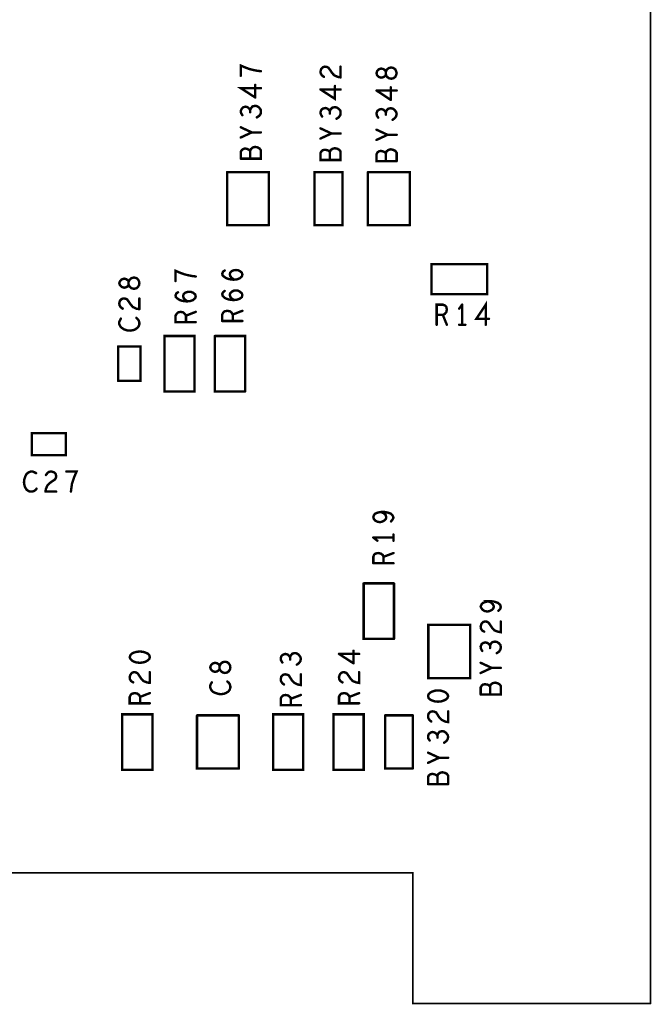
# Model space of a CAD drawing. Extents: x 17.4 to 50.4, y 21.5 to 42.5.
# Tile 32 of 33: x 40.4 to 42.8, y 29.8 to 33.5. Entities that reach past the tile are written whole.
import ezdxf

# ---------------------------------------------------------------- set-up
doc = ezdxf.new("R2010")
doc.units = 0
doc.layers.add('1', color=2, linetype='CONTINUOUS')

msp = doc.modelspace()

# ---------------------------------------------------------------- linework, layer by layer
at = {"layer": '1'}
for points, const_width in [([(42.766, 29.789), (42.766, 36.614)], 0.006), ([(41.239, 33.247), (41.239, 33.285), (41.258, 33.277), (41.272, 33.272), (41.284, 33.269), (41.298, 33.266), (41.314, 33.264)], 0.009), ([(41.549, 33.243), (41.541, 33.249), (41.537, 33.256), (41.536, 33.263), (41.539, 33.273), (41.545, 33.279), (41.552, 33.281)], 0.009), ([(41.552, 33.281), (41.56, 33.28), (41.566, 33.277), (41.579, 33.258), (41.587, 33.249), (41.6, 33.243), (41.611, 33.241)], 0.009), ([(41.611, 33.241), (41.611, 33.281)], 0.009), ([(41.8, 33.236), (41.791, 33.238), (41.783, 33.244), (41.78, 33.252), (41.777, 33.246), (41.771, 33.242), (41.762, 33.24), (41.753, 33.243), (41.747, 33.249), (41.745, 33.257), (41.747, 33.264), (41.753, 33.271), (41.762, 33.274), (41.771, 33.272), (41.777, 33.267), (41.78, 33.262), (41.783, 33.27), (41.791, 33.276), (41.8, 33.278)], 0.009), ([(41.78, 33.262), (41.78, 33.252), (41.78, 33.262)], 0.009), ([(41.8, 33.236), (41.808, 33.238), (41.815, 33.243), (41.818, 33.25), (41.82, 33.257), (41.818, 33.263), (41.815, 33.271), (41.808, 33.276), (41.8, 33.278)], 0.009), ([(41.293, 33.166), (41.293, 33.213)], 0.009), ([(41.314, 33.201), (41.239, 33.201), (41.293, 33.166)], 0.009), ([(41.59, 33.209), (41.59, 33.161), (41.536, 33.196)], 0.009), ([(41.611, 33.196), (41.536, 33.196)], 0.009), ([(41.82, 33.192), (41.745, 33.192)], 0.009), ([(41.745, 33.192), (41.798, 33.157)], 0.009), ([(41.798, 33.157), (41.798, 33.204)], 0.009), ([(41.245, 33.1), (41.24, 33.108), (41.239, 33.117), (41.243, 33.125), (41.249, 33.13), (41.257, 33.132), (41.264, 33.13), (41.27, 33.125), (41.274, 33.119), (41.277, 33.126), (41.283, 33.133), (41.292, 33.135), (41.299, 33.134), (41.307, 33.129), (41.313, 33.121), (41.314, 33.114), (41.313, 33.105), (41.308, 33.098), (41.299, 33.092)], 0.009), ([(41.274, 33.111), (41.274, 33.119)], 0.009), ([(41.554, 33.127), (41.546, 33.125), (41.54, 33.121), (41.536, 33.112), (41.537, 33.104), (41.542, 33.095)], 0.009), ([(41.554, 33.127), (41.561, 33.125), (41.567, 33.121), (41.571, 33.115), (41.574, 33.122), (41.58, 33.128), (41.589, 33.13), (41.596, 33.129)], 0.009), ([(41.571, 33.115), (41.571, 33.106)], 0.009), ([(41.596, 33.129), (41.604, 33.124), (41.61, 33.117), (41.611, 33.109), (41.61, 33.101), (41.605, 33.093)], 0.009), ([(41.751, 33.091), (41.746, 33.099), (41.745, 33.108), (41.748, 33.116), (41.755, 33.121), (41.762, 33.123), (41.77, 33.121), (41.776, 33.116), (41.78, 33.11), (41.782, 33.117), (41.788, 33.124), (41.797, 33.126), (41.805, 33.125)], 0.009), ([(41.78, 33.11), (41.78, 33.102)], 0.009), ([(41.805, 33.083), (41.813, 33.089), (41.818, 33.096), (41.82, 33.105), (41.818, 33.112), (41.812, 33.12), (41.805, 33.125)], 0.009), ([(41.605, 33.093), (41.596, 33.087)], 0.009), ([(41.28, 33.036), (41.239, 33.055)], 0.009), ([(41.239, 33.017), (41.28, 33.036), (41.314, 33.036)], 0.009), ([(41.536, 33.051), (41.577, 33.032), (41.536, 33.013)], 0.009), ([(41.611, 33.032), (41.577, 33.032)], 0.009), ([(41.745, 33.008), (41.786, 33.027), (41.745, 33.046)], 0.009), ([(41.786, 33.027), (41.82, 33.027)], 0.009), ([(41.239, 32.938), (41.314, 32.938), (41.314, 32.969), (41.309, 32.976), (41.302, 32.98), (41.293, 32.982), (41.284, 32.98), (41.277, 32.974), (41.274, 32.967), (41.274, 32.938)], 0.009), ([(41.274, 32.967), (41.27, 32.971), (41.264, 32.974), (41.255, 32.976), (41.248, 32.974), (41.243, 32.97), (41.239, 32.964), (41.239, 32.938)], 0.009), ([(41.545, 32.97), (41.552, 32.971), (41.561, 32.97), (41.567, 32.967), (41.571, 32.963), (41.574, 32.97), (41.581, 32.975), (41.59, 32.977), (41.599, 32.975), (41.606, 32.971), (41.611, 32.965), (41.611, 32.933), (41.536, 32.933), (41.536, 32.959), (41.54, 32.966), (41.545, 32.97)], 0.009), ([(41.571, 32.963), (41.571, 32.933)], 0.009), ([(41.82, 32.929), (41.745, 32.929), (41.745, 32.955), (41.748, 32.961), (41.753, 32.965), (41.761, 32.967), (41.77, 32.965), (41.776, 32.962), (41.78, 32.958), (41.782, 32.965), (41.79, 32.971), (41.798, 32.973)], 0.009), ([(41.78, 32.958), (41.78, 32.929)], 0.009), ([(41.82, 32.929), (41.82, 32.96), (41.815, 32.967), (41.807, 32.971), (41.798, 32.973)], 0.009), ([(41.344, 32.69), (41.344, 32.888), (41.188, 32.888)], 0.009), ([(41.188, 32.888), (41.188, 32.69), (41.344, 32.69)], 0.009), ([(41.618, 32.888), (41.514, 32.888), (41.514, 32.69), (41.618, 32.69), (41.618, 32.888)], 0.009), ([(41.869, 32.69), (41.869, 32.888), (41.713, 32.888)], 0.009), ([(41.713, 32.888), (41.713, 32.69), (41.869, 32.69)], 0.009), ([(40.996, 32.482), (40.996, 32.52), (41.015, 32.512), (41.029, 32.507), (41.041, 32.504), (41.055, 32.501), (41.071, 32.499)], 0.009), ([(41.195, 32.489), (41.186, 32.492), (41.178, 32.497), (41.171, 32.503), (41.17, 32.51), (41.173, 32.517), (41.179, 32.521)], 0.009), ([(41.2, 32.514), (41.198, 32.507)], 0.009), ([(41.2, 32.514), (41.205, 32.519), (41.213, 32.522), (41.221, 32.523)], 0.009), ([(41.224, 32.488), (41.235, 32.492), (41.243, 32.499), (41.245, 32.506), (41.243, 32.513), (41.236, 32.519), (41.229, 32.522), (41.221, 32.523)], 0.009), ([(42.157, 32.433), (42.157, 32.545), (41.95, 32.545), (41.95, 32.433), (42.157, 32.433)], 0.009), ([(40.821, 32.469), (40.819, 32.463), (40.812, 32.459), (40.804, 32.457), (40.795, 32.46), (40.789, 32.466), (40.786, 32.474), (40.789, 32.481), (40.795, 32.488), (40.804, 32.491), (40.812, 32.489), (40.819, 32.484), (40.821, 32.479), (40.821, 32.469)], 0.009), ([(40.85, 32.455), (40.856, 32.46), (40.86, 32.467), (40.861, 32.474), (40.86, 32.48), (40.856, 32.488), (40.85, 32.493), (40.841, 32.495), (40.832, 32.493), (40.825, 32.487), (40.821, 32.479), (40.821, 32.469), (40.825, 32.461), (40.832, 32.455), (40.841, 32.453), (40.85, 32.455)], 0.009), ([(41.224, 32.488), (41.211, 32.487), (41.195, 32.489)], 0.009), ([(41.205, 32.494), (41.2, 32.5), (41.198, 32.507)], 0.009), ([(41.205, 32.494), (41.214, 32.487)], 0.009), ([(41.037, 32.406), (41.021, 32.408), (41.012, 32.411), (41.004, 32.416), (40.997, 32.422), (40.996, 32.429), (40.999, 32.436), (41.005, 32.44)], 0.009), ([(41.037, 32.406), (41.05, 32.407), (41.061, 32.411), (41.069, 32.418), (41.071, 32.425), (41.069, 32.432), (41.062, 32.438), (41.055, 32.441), (41.047, 32.442), (41.039, 32.441), (41.031, 32.438), (41.026, 32.433), (41.024, 32.426), (41.026, 32.419), (41.031, 32.413), (41.04, 32.406)], 0.009), ([(41.179, 32.445), (41.173, 32.44), (41.17, 32.434), (41.171, 32.427), (41.178, 32.42), (41.186, 32.416), (41.195, 32.413)], 0.009), ([(41.221, 32.447), (41.213, 32.446), (41.205, 32.442), (41.2, 32.437)], 0.009), ([(41.211, 32.411), (41.224, 32.412), (41.235, 32.416), (41.243, 32.422), (41.245, 32.43), (41.243, 32.436), (41.236, 32.442), (41.229, 32.446), (41.221, 32.447)], 0.009), ([(40.81, 32.416), (40.802, 32.417), (40.795, 32.415), (40.789, 32.409), (40.786, 32.399)], 0.009), ([(40.81, 32.416), (40.816, 32.413), (40.829, 32.394)], 0.009), ([(40.861, 32.377), (40.861, 32.417)], 0.009), ([(41.211, 32.411), (41.195, 32.413)], 0.009), ([(41.198, 32.431), (41.2, 32.437)], 0.009), ([(41.198, 32.431), (41.2, 32.423), (41.205, 32.417), (41.214, 32.411)], 0.009), ([(42.152, 32.319), (42.152, 32.394), (42.117, 32.341), (42.164, 32.341)], 0.009), ([(40.799, 32.379), (40.791, 32.385), (40.787, 32.392), (40.786, 32.399)], 0.009), ([(40.861, 32.377), (40.85, 32.379), (40.837, 32.385), (40.829, 32.394)], 0.009), ([(41.071, 32.329), (40.996, 32.329), (40.996, 32.353), (41, 32.36), (41.005, 32.365), (41.015, 32.367), (41.025, 32.365), (41.031, 32.359), (41.035, 32.353), (41.071, 32.367)], 0.009), ([(41.189, 32.371), (41.179, 32.369), (41.174, 32.365), (41.17, 32.357), (41.17, 32.333)], 0.009), ([(41.189, 32.371), (41.199, 32.369), (41.205, 32.364)], 0.009), ([(41.209, 32.333), (41.209, 32.357), (41.245, 32.371)], 0.009), ([(41.969, 32.319), (41.969, 32.394), (41.992, 32.394), (42, 32.391), (42.005, 32.386)], 0.009), ([(42.005, 32.386), (42.007, 32.376), (42.005, 32.366), (41.999, 32.359), (41.992, 32.356), (42.007, 32.319)], 0.009), ([(42.053, 32.379), (42.064, 32.394)], 0.009), ([(42.064, 32.394), (42.064, 32.319)], 0.009), ([(40.792, 32.342), (40.789, 32.336), (40.786, 32.329), (40.786, 32.322), (40.79, 32.313), (40.796, 32.307), (40.804, 32.302)], 0.009), ([(40.804, 32.302), (40.816, 32.298), (40.827, 32.297), (40.839, 32.299), (40.846, 32.302), (40.854, 32.308), (40.859, 32.314), (40.861, 32.321), (40.861, 32.327), (40.859, 32.334), (40.855, 32.34), (40.85, 32.345)], 0.009), ([(41.035, 32.353), (41.035, 32.329)], 0.009), ([(41.17, 32.333), (41.245, 32.333)], 0.009), ([(41.209, 32.357), (41.205, 32.364)], 0.009), ([(41.992, 32.356), (41.969, 32.356)], 0.009), ([(42.053, 32.319), (42.076, 32.319)], 0.009), ([(41.067, 32.07), (41.067, 32.277), (40.955, 32.277), (40.955, 32.07), (41.067, 32.07)], 0.009), ([(41.255, 32.07), (41.255, 32.277), (41.142, 32.277)], 0.009), ([(41.142, 32.277), (41.142, 32.07), (41.255, 32.07)], 0.009), ([(40.782, 32.11), (40.865, 32.11), (40.865, 32.238), (40.782, 32.238)], 0.009), ([(40.782, 32.238), (40.782, 32.11)], 0.009), ([(40.46, 31.833), (40.587, 31.833), (40.587, 31.915), (40.46, 31.915), (40.46, 31.833)], 0.009), ([(40.463, 31.772), (40.456, 31.772), (40.447, 31.768), (40.44, 31.762), (40.436, 31.754), (40.432, 31.742), (40.431, 31.731), (40.433, 31.719), (40.436, 31.712), (40.441, 31.704), (40.448, 31.699), (40.455, 31.697), (40.461, 31.697), (40.468, 31.699), (40.474, 31.703), (40.478, 31.708)], 0.009), ([(40.463, 31.772), (40.47, 31.769), (40.476, 31.766)], 0.009), ([(40.511, 31.697), (40.513, 31.708), (40.519, 31.721), (40.527, 31.729), (40.546, 31.742), (40.55, 31.748), (40.551, 31.756), (40.549, 31.763), (40.543, 31.769), (40.533, 31.772), (40.525, 31.771), (40.519, 31.767), (40.513, 31.759)], 0.009), ([(40.606, 31.697), (40.608, 31.713), (40.61, 31.727), (40.614, 31.739), (40.619, 31.753), (40.627, 31.772), (40.589, 31.772)], 0.009), ([(40.511, 31.697), (40.551, 31.697)], 0.009), ([(41.779, 31.61), (41.781, 31.602), (41.78, 31.596), (41.775, 31.59), (41.766, 31.585), (41.758, 31.583), (41.748, 31.585), (41.74, 31.589), (41.735, 31.595), (41.733, 31.602), (41.735, 31.609), (41.74, 31.615), (41.75, 31.619), (41.761, 31.621), (41.773, 31.616), (41.779, 31.61)], 0.009), ([(41.761, 31.621), (41.775, 31.621), (41.786, 31.619), (41.798, 31.615)], 0.009), ([(41.798, 31.615), (41.805, 31.608), (41.808, 31.6), (41.805, 31.593)], 0.009), ([(41.799, 31.586), (41.805, 31.593)], 0.009), ([(41.808, 31.526), (41.733, 31.526)], 0.009), ([(41.748, 31.514), (41.733, 31.526)], 0.009), ([(41.808, 31.537), (41.808, 31.514)], 0.009), ([(41.733, 31.43), (41.733, 31.454), (41.736, 31.462), (41.741, 31.466)], 0.009), ([(41.741, 31.466), (41.751, 31.468), (41.761, 31.466), (41.768, 31.461), (41.771, 31.454), (41.808, 31.468)], 0.009), ([(41.771, 31.454), (41.771, 31.43)], 0.009), ([(41.733, 31.43), (41.808, 31.43)], 0.009), ([(41.81, 31.355), (41.697, 31.355)], 0.009), ([(41.697, 31.355), (41.697, 31.148), (41.81, 31.148)], 0.009), ([(41.81, 31.355), (41.81, 31.148)], 0.009), ([(42.199, 31.253), (42.206, 31.26), (42.208, 31.267), (42.206, 31.275), (42.198, 31.282), (42.187, 31.286), (42.176, 31.288), (42.162, 31.288), (42.173, 31.283), (42.179, 31.277), (42.182, 31.269), (42.181, 31.263), (42.176, 31.257), (42.167, 31.252), (42.158, 31.25), (42.148, 31.252), (42.141, 31.256), (42.136, 31.262), (42.133, 31.269), (42.136, 31.276), (42.141, 31.282), (42.151, 31.286), (42.162, 31.288)], 0.009), ([(41.938, 31.2), (41.938, 31.002), (42.094, 31.002), (42.094, 31.2), (41.938, 31.2)], 0.009), ([(42.146, 31.175), (42.138, 31.18), (42.134, 31.187), (42.133, 31.195), (42.136, 31.204), (42.142, 31.211), (42.149, 31.213), (42.157, 31.212), (42.163, 31.208), (42.176, 31.189), (42.184, 31.18), (42.197, 31.175), (42.208, 31.173), (42.208, 31.213)], 0.009), ([(42.139, 31.103), (42.134, 31.112), (42.133, 31.12), (42.137, 31.129), (42.143, 31.133), (42.151, 31.135), (42.158, 31.133), (42.164, 31.129), (42.168, 31.123), (42.171, 31.13), (42.177, 31.136), (42.186, 31.138), (42.193, 31.137), (42.201, 31.132), (42.207, 31.125), (42.208, 31.117), (42.207, 31.109), (42.202, 31.101), (42.193, 31.095)], 0.009), ([(42.168, 31.114), (42.168, 31.123)], 0.009), ([(40.863, 31.059), (40.874, 31.06), (40.884, 31.063), (40.891, 31.067), (40.898, 31.073), (40.9, 31.08), (40.898, 31.088), (40.891, 31.094), (40.884, 31.097), (40.874, 31.1), (40.863, 31.101), (40.851, 31.1), (40.841, 31.097), (40.834, 31.094), (40.828, 31.088), (40.825, 31.08), (40.828, 31.073), (40.834, 31.067), (40.841, 31.063), (40.851, 31.06), (40.863, 31.059)], 0.009), ([(41.423, 31.079), (41.419, 31.085), (41.413, 31.09), (41.405, 31.092), (41.398, 31.09), (41.391, 31.085), (41.388, 31.077), (41.389, 31.068), (41.394, 31.06)], 0.009), ([(41.463, 31.074), (41.461, 31.081), (41.455, 31.089), (41.448, 31.094), (41.44, 31.095), (41.431, 31.093), (41.425, 31.086), (41.423, 31.079), (41.423, 31.071)], 0.009), ([(41.68, 31.092), (41.605, 31.092)], 0.009), ([(41.659, 31.057), (41.605, 31.092)], 0.009), ([(41.659, 31.104), (41.659, 31.057)], 0.009), ([(41.16, 31.047), (41.158, 31.053), (41.151, 31.057), (41.143, 31.059), (41.134, 31.056), (41.128, 31.05), (41.125, 31.042), (41.128, 31.034), (41.134, 31.028), (41.143, 31.025)], 0.009), ([(41.16, 31.037), (41.16, 31.047), (41.164, 31.055), (41.171, 31.061), (41.18, 31.063)], 0.009), ([(41.16, 31.047), (41.16, 31.037)], 0.009), ([(41.18, 31.063), (41.189, 31.061), (41.195, 31.056), (41.199, 31.049)], 0.009), ([(41.2, 31.042), (41.199, 31.049)], 0.009), ([(41.448, 31.052), (41.456, 31.058), (41.461, 31.065), (41.463, 31.074)], 0.009), ([(42.174, 31.04), (42.133, 31.059)], 0.009), ([(40.889, 30.986), (40.876, 30.991), (40.868, 31), (40.855, 31.019), (40.849, 31.023), (40.841, 31.024), (40.834, 31.022), (40.828, 31.015), (40.825, 31.006), (40.826, 30.998), (40.83, 30.991), (40.838, 30.986)], 0.009), ([(40.9, 30.984), (40.9, 31.024)], 0.009), ([(41.143, 31.025), (41.151, 31.027), (41.158, 31.032)], 0.009), ([(41.2, 31.042), (41.199, 31.035), (41.195, 31.028), (41.189, 31.023), (41.18, 31.021), (41.171, 31.023), (41.164, 31.029), (41.16, 31.037), (41.158, 31.032)], 0.009), ([(41.404, 31.016), (41.396, 31.014), (41.39, 31.008), (41.388, 30.998), (41.389, 30.991), (41.393, 30.984), (41.4, 30.978)], 0.009), ([(41.404, 31.016), (41.411, 31.015), (41.418, 31.012), (41.43, 30.993), (41.439, 30.984), (41.451, 30.978), (41.463, 30.976), (41.463, 31.016)], 0.009), ([(41.669, 30.986), (41.656, 30.991), (41.648, 31), (41.635, 31.019), (41.629, 31.023), (41.621, 31.024), (41.614, 31.022), (41.608, 31.015), (41.605, 31.006), (41.606, 30.998), (41.61, 30.991), (41.618, 30.986)], 0.009), ([(41.68, 31.024), (41.68, 30.984), (41.669, 30.986)], 0.009), ([(42.133, 31.021), (42.174, 31.04), (42.208, 31.04)], 0.009), ([(40.889, 30.986), (40.9, 30.984)], 0.009), ([(41.2, 30.966), (41.198, 30.959), (41.193, 30.952), (41.185, 30.947), (41.178, 30.944), (41.166, 30.942), (41.155, 30.943), (41.143, 30.947), (41.135, 30.951), (41.129, 30.958), (41.125, 30.967), (41.125, 30.974), (41.128, 30.981), (41.131, 30.986)], 0.009), ([(41.189, 30.989), (41.194, 30.985), (41.198, 30.979)], 0.009), ([(41.2, 30.966), (41.2, 30.972), (41.198, 30.979)], 0.009), ([(42.133, 30.941), (42.208, 30.941), (42.208, 30.973), (42.203, 30.979), (42.196, 30.983), (42.187, 30.985), (42.178, 30.983), (42.171, 30.978), (42.168, 30.971), (42.168, 30.941)], 0.009), ([(42.168, 30.971), (42.164, 30.975), (42.158, 30.978), (42.149, 30.979), (42.142, 30.978), (42.137, 30.974), (42.133, 30.967), (42.133, 30.941)], 0.009), ([(40.9, 30.908), (40.825, 30.908), (40.825, 30.932), (40.829, 30.94), (40.834, 30.944), (40.844, 30.946), (40.854, 30.944), (40.86, 30.939), (40.864, 30.932), (40.9, 30.946)], 0.009), ([(41.463, 30.901), (41.388, 30.901), (41.388, 30.925), (41.391, 30.932), (41.396, 30.937), (41.406, 30.939)], 0.009), ([(41.406, 30.939), (41.416, 30.937), (41.423, 30.931), (41.426, 30.925), (41.463, 30.939)], 0.009), ([(41.68, 30.908), (41.605, 30.908), (41.605, 30.932), (41.609, 30.94), (41.614, 30.944), (41.624, 30.946), (41.634, 30.944), (41.64, 30.939), (41.644, 30.932), (41.68, 30.946)], 0.009), ([(41.945, 30.948), (41.953, 30.952), (41.963, 30.955), (41.974, 30.956), (41.985, 30.955), (41.995, 30.952), (42.003, 30.948), (42.009, 30.942), (42.012, 30.935), (42.009, 30.927), (42.003, 30.922), (41.995, 30.918), (41.985, 30.915), (41.974, 30.914), (41.963, 30.915), (41.953, 30.918), (41.945, 30.922), (41.939, 30.927), (41.937, 30.935), (41.939, 30.942), (41.945, 30.948)], 0.009), ([(40.864, 30.932), (40.864, 30.908)], 0.009), ([(41.426, 30.925), (41.426, 30.901)], 0.009), ([(41.644, 30.932), (41.644, 30.908)], 0.009), ([(40.91, 30.66), (40.91, 30.867), (40.797, 30.867), (40.797, 30.66), (40.91, 30.66)], 0.009), ([(41.232, 30.863), (41.076, 30.863)], 0.009), ([(41.076, 30.863), (41.076, 30.665), (41.232, 30.665)], 0.009), ([(41.232, 30.863), (41.232, 30.665)], 0.009), ([(41.472, 30.867), (41.472, 30.66), (41.36, 30.66), (41.36, 30.867), (41.472, 30.867)], 0.009), ([(41.697, 30.867), (41.697, 30.66), (41.585, 30.66), (41.585, 30.867), (41.697, 30.867)], 0.009), ([(41.88, 30.863), (41.777, 30.863)], 0.009), ([(41.777, 30.863), (41.777, 30.665), (41.88, 30.665)], 0.009), ([(41.88, 30.863), (41.88, 30.665)], 0.009), ([(41.949, 30.84), (41.942, 30.846), (41.938, 30.853), (41.937, 30.86), (41.939, 30.87), (41.945, 30.876), (41.953, 30.878)], 0.009), ([(41.953, 30.878), (41.96, 30.877), (41.967, 30.874), (41.979, 30.855)], 0.009), ([(42, 30.84), (42.012, 30.838), (42.012, 30.878)], 0.009), ([(42, 30.84), (41.988, 30.846), (41.979, 30.855)], 0.009), ([(41.943, 30.769), (41.938, 30.777), (41.937, 30.786), (41.94, 30.794), (41.947, 30.799), (41.954, 30.801), (41.962, 30.799), (41.968, 30.794), (41.972, 30.788), (41.974, 30.795)], 0.009), ([(41.972, 30.788), (41.972, 30.78)], 0.009), ([(41.997, 30.761), (42.005, 30.767), (42.01, 30.774), (42.012, 30.783), (42.01, 30.79), (42.004, 30.798), (41.997, 30.803), (41.989, 30.804), (41.98, 30.802), (41.974, 30.795)], 0.009), ([(41.978, 30.705), (41.937, 30.724)], 0.009), ([(41.937, 30.686), (41.978, 30.705), (42.012, 30.705)], 0.009), ([(41.937, 30.633), (41.94, 30.639), (41.945, 30.643), (41.953, 30.645), (41.962, 30.643), (41.968, 30.64), (41.972, 30.636), (41.972, 30.607)], 0.009), ([(41.999, 30.649), (41.99, 30.651), (41.982, 30.649), (41.974, 30.643), (41.972, 30.636)], 0.009), ([(41.999, 30.649), (42.007, 30.645), (42.012, 30.638), (42.012, 30.607)], 0.009), ([(41.937, 30.607), (41.937, 30.633)], 0.009), ([(41.937, 30.607), (42.012, 30.607)], 0.009), ([(35.559, 30.276), (35.685, 30.276), (35.685, 29.789), (36.542, 29.789), (36.542, 30.276), (36.651, 30.276), (36.651, 29.789), (39.393, 29.789), (39.393, 30.276), (39.501, 30.276), (39.501, 29.789), (40.359, 29.789), (40.359, 30.276), (41.88, 30.276), (41.88, 29.789), (42.766, 29.789)], 0.006)]:
    msp.add_lwpolyline(points, dxfattribs=dict(at, const_width=const_width))
for points, const_width in [([(41.24125, 33.247, 1), (41.23675, 33.247, 1)], 0.0045), ([(41.31625, 33.264, 1), (41.31175, 33.264, 1)], 0.0045), ([(41.55425, 33.281, 1), (41.54975, 33.281, 1)], 0.0045), ([(41.55425, 33.281, 1), (41.54975, 33.281, 1)], 0.0045), ([(41.61325, 33.281, 1), (41.60875, 33.281, 1)], 0.0045), ([(41.78225, 33.262, 1), (41.77775, 33.262, 1)], 0.0045), ([(41.78225, 33.262, 1), (41.77775, 33.262, 1)], 0.0045), ([(41.80225, 33.278, 1), (41.79775, 33.278, 1)], 0.0045), ([(41.80225, 33.278, 1), (41.79775, 33.278, 1)], 0.0045), ([(41.29525, 33.213, 1), (41.29075, 33.213, 1)], 0.0045), ([(41.55125, 33.243, 1), (41.54675, 33.243, 1)], 0.0045), ([(41.61325, 33.241, 1), (41.60875, 33.241, 1)], 0.0045), ([(41.61325, 33.241, 1), (41.60875, 33.241, 1)], 0.0045), ([(41.80225, 33.236, 1), (41.79775, 33.236, 1)], 0.0045), ([(41.80225, 33.236, 1), (41.79775, 33.236, 1)], 0.0045), ([(41.31625, 33.201, 1), (41.31175, 33.201, 1)], 0.0045), ([(41.53825, 33.196, 1), (41.53375, 33.196, 1)], 0.0045), ([(41.53825, 33.196, 1), (41.53375, 33.196, 1)], 0.0045), ([(41.59225, 33.209, 1), (41.58775, 33.209, 1)], 0.0045), ([(41.61325, 33.196, 1), (41.60875, 33.196, 1)], 0.0045), ([(41.74725, 33.192, 1), (41.74275, 33.192, 1)], 0.0045), ([(41.74725, 33.192, 1), (41.74275, 33.192, 1)], 0.0045), ([(41.80025, 33.204, 1), (41.79575, 33.204, 1)], 0.0045), ([(41.82225, 33.192, 1), (41.81775, 33.192, 1)], 0.0045), ([(41.29525, 33.166, 1), (41.29075, 33.166, 1)], 0.0045), ([(41.29525, 33.166, 1), (41.29075, 33.166, 1)], 0.0045), ([(41.80025, 33.157, 1), (41.79575, 33.157, 1)], 0.0045), ([(41.80025, 33.157, 1), (41.79575, 33.157, 1)], 0.0045), ([(41.24725, 33.1, 1), (41.24275, 33.1, 1)], 0.0045), ([(41.27625, 33.119, 1), (41.27175, 33.119, 1)], 0.0045), ([(41.27625, 33.111, 1), (41.27175, 33.111, 1)], 0.0045), ([(41.55625, 33.127, 1), (41.55175, 33.127, 1)], 0.0045), ([(41.55625, 33.127, 1), (41.55175, 33.127, 1)], 0.0045), ([(41.57325, 33.115, 1), (41.56875, 33.115, 1)], 0.0045), ([(41.57325, 33.106, 1), (41.56875, 33.106, 1)], 0.0045), ([(41.59825, 33.129, 1), (41.59375, 33.129, 1)], 0.0045), ([(41.59825, 33.129, 1), (41.59375, 33.129, 1)], 0.0045), ([(41.78225, 33.11, 1), (41.77775, 33.11, 1)], 0.0045), ([(41.78225, 33.102, 1), (41.77775, 33.102, 1)], 0.0045), ([(41.80725, 33.125, 1), (41.80275, 33.125, 1)], 0.0045), ([(41.80725, 33.125, 1), (41.80275, 33.125, 1)], 0.0045), ([(41.30125, 33.092, 1), (41.29675, 33.092, 1)], 0.0045), ([(41.54425, 33.095, 1), (41.53975, 33.095, 1)], 0.0045), ([(41.59825, 33.087, 1), (41.59375, 33.087, 1)], 0.0045), ([(41.60725, 33.093, 1), (41.60275, 33.093, 1)], 0.0045), ([(41.60725, 33.093, 1), (41.60275, 33.093, 1)], 0.0045), ([(41.75325, 33.091, 1), (41.74875, 33.091, 1)], 0.0045), ([(41.80725, 33.083, 1), (41.80275, 33.083, 1)], 0.0045), ([(41.24125, 33.055, 1), (41.23675, 33.055, 1)], 0.0045), ([(41.28225, 33.036, 1), (41.27775, 33.036, 1)], 0.0045), ([(41.31625, 33.036, 1), (41.31175, 33.036, 1)], 0.0045), ([(41.53825, 33.051, 1), (41.53375, 33.051, 1)], 0.0045), ([(41.57925, 33.032, 1), (41.57475, 33.032, 1)], 0.0045), ([(41.61325, 33.032, 1), (41.60875, 33.032, 1)], 0.0045), ([(41.74725, 33.046, 1), (41.74275, 33.046, 1)], 0.0045), ([(41.78825, 33.027, 1), (41.78375, 33.027, 1)], 0.0045), ([(41.82225, 33.027, 1), (41.81775, 33.027, 1)], 0.0045), ([(41.24125, 33.017, 1), (41.23675, 33.017, 1)], 0.0045), ([(41.53825, 33.013, 1), (41.53375, 33.013, 1)], 0.0045), ([(41.74725, 33.008, 1), (41.74275, 33.008, 1)], 0.0045), ([(41.27625, 32.967, 1), (41.27175, 32.967, 1)], 0.0045), ([(41.54725, 32.97, 1), (41.54275, 32.97, 1)], 0.0045), ([(41.54725, 32.97, 1), (41.54275, 32.97, 1)], 0.0045), ([(41.57325, 32.963, 1), (41.56875, 32.963, 1)], 0.0045), ([(41.78225, 32.958, 1), (41.77775, 32.958, 1)], 0.0045), ([(41.80025, 32.973, 1), (41.79575, 32.973, 1)], 0.0045), ([(41.80025, 32.973, 1), (41.79575, 32.973, 1)], 0.0045), ([(41.24125, 32.938, 1), (41.23675, 32.938, 1)], 0.0045), ([(41.24125, 32.938, 1), (41.23675, 32.938, 1)], 0.0045), ([(41.27625, 32.938, 1), (41.27175, 32.938, 1)], 0.0045), ([(41.57325, 32.933, 1), (41.56875, 32.933, 1)], 0.0045), ([(41.78225, 32.929, 1), (41.77775, 32.929, 1)], 0.0045), ([(41.82225, 32.929, 1), (41.81775, 32.929, 1)], 0.0045), ([(41.82225, 32.929, 1), (41.81775, 32.929, 1)], 0.0045), ([(41.19025, 32.888, 1), (41.18575, 32.888, 1)], 0.0045), ([(41.19025, 32.888, 1), (41.18575, 32.888, 1)], 0.0045), ([(41.62025, 32.888, 1), (41.61575, 32.888, 1)], 0.0045), ([(41.62025, 32.888, 1), (41.61575, 32.888, 1)], 0.0045), ([(41.71525, 32.888, 1), (41.71075, 32.888, 1)], 0.0045), ([(41.71525, 32.888, 1), (41.71075, 32.888, 1)], 0.0045), ([(41.34625, 32.69, 1), (41.34175, 32.69, 1)], 0.0045), ([(41.34625, 32.69, 1), (41.34175, 32.69, 1)], 0.0045), ([(41.87125, 32.69, 1), (41.86675, 32.69, 1)], 0.0045), ([(41.87125, 32.69, 1), (41.86675, 32.69, 1)], 0.0045), ([(41.18125, 32.521, 1), (41.17675, 32.521, 1)], 0.0045), ([(41.20225, 32.514, 1), (41.19775, 32.514, 1)], 0.0045), ([(41.20225, 32.514, 1), (41.19775, 32.514, 1)], 0.0045), ([(41.22325, 32.523, 1), (41.21875, 32.523, 1)], 0.0045), ([(41.22325, 32.523, 1), (41.21875, 32.523, 1)], 0.0045), ([(40.99825, 32.482, 1), (40.99375, 32.482, 1)], 0.0045), ([(41.07325, 32.499, 1), (41.06875, 32.499, 1)], 0.0045), ([(41.19725, 32.489, 1), (41.19275, 32.489, 1)], 0.0045), ([(41.19725, 32.489, 1), (41.19275, 32.489, 1)], 0.0045), ([(41.20025, 32.507, 1), (41.19575, 32.507, 1)], 0.0045), ([(41.20025, 32.507, 1), (41.19575, 32.507, 1)], 0.0045), ([(41.20725, 32.494, 1), (41.20275, 32.494, 1)], 0.0045), ([(41.20725, 32.494, 1), (41.20275, 32.494, 1)], 0.0045), ([(41.21625, 32.487, 1), (41.21175, 32.487, 1)], 0.0045), ([(41.22625, 32.488, 1), (41.22175, 32.488, 1)], 0.0045), ([(41.22625, 32.488, 1), (41.22175, 32.488, 1)], 0.0045), ([(40.82325, 32.469, 1), (40.81875, 32.469, 1)], 0.0045), ([(40.82325, 32.469, 1), (40.81875, 32.469, 1)], 0.0045), ([(40.85225, 32.455, 1), (40.84775, 32.455, 1)], 0.0045), ([(40.85225, 32.455, 1), (40.84775, 32.455, 1)], 0.0045), ([(41.00725, 32.44, 1), (41.00275, 32.44, 1)], 0.0045), ([(41.18125, 32.445, 1), (41.17675, 32.445, 1)], 0.0045), ([(41.22325, 32.447, 1), (41.21875, 32.447, 1)], 0.0045), ([(41.22325, 32.447, 1), (41.21875, 32.447, 1)], 0.0045), ([(40.81225, 32.416, 1), (40.80775, 32.416, 1)], 0.0045), ([(40.81225, 32.416, 1), (40.80775, 32.416, 1)], 0.0045), ([(40.86325, 32.417, 1), (40.85875, 32.417, 1)], 0.0045), ([(41.03925, 32.406, 1), (41.03475, 32.406, 1)], 0.0045), ([(41.03925, 32.406, 1), (41.03475, 32.406, 1)], 0.0045), ([(41.04225, 32.406, 1), (41.03775, 32.406, 1)], 0.0045), ([(41.19725, 32.413, 1), (41.19275, 32.413, 1)], 0.0045), ([(41.19725, 32.413, 1), (41.19275, 32.413, 1)], 0.0045), ([(41.20025, 32.431, 1), (41.19575, 32.431, 1)], 0.0045), ([(41.20025, 32.431, 1), (41.19575, 32.431, 1)], 0.0045), ([(41.20225, 32.437, 1), (41.19775, 32.437, 1)], 0.0045), ([(41.20225, 32.437, 1), (41.19775, 32.437, 1)], 0.0045), ([(41.21325, 32.411, 1), (41.20875, 32.411, 1)], 0.0045), ([(41.21325, 32.411, 1), (41.20875, 32.411, 1)], 0.0045), ([(41.21625, 32.411, 1), (41.21175, 32.411, 1)], 0.0045), ([(42.15925, 32.433, 1), (42.15475, 32.433, 1)], 0.0045), ([(42.15925, 32.433, 1), (42.15475, 32.433, 1)], 0.0045), ([(40.78825, 32.399, 1), (40.78375, 32.399, 1)], 0.0045), ([(40.78825, 32.399, 1), (40.78375, 32.399, 1)], 0.0045), ([(40.80125, 32.379, 1), (40.79675, 32.379, 1)], 0.0045), ([(40.83125, 32.394, 1), (40.82675, 32.394, 1)], 0.0045), ([(40.83125, 32.394, 1), (40.82675, 32.394, 1)], 0.0045), ([(40.86325, 32.377, 1), (40.85875, 32.377, 1)], 0.0045), ([(40.86325, 32.377, 1), (40.85875, 32.377, 1)], 0.0045), ([(41.07325, 32.367, 1), (41.06875, 32.367, 1)], 0.0045), ([(41.19125, 32.371, 1), (41.18675, 32.371, 1)], 0.0045), ([(41.19125, 32.371, 1), (41.18675, 32.371, 1)], 0.0045), ([(41.24725, 32.371, 1), (41.24275, 32.371, 1)], 0.0045), ([(42.00725, 32.386, 1), (42.00275, 32.386, 1)], 0.0045), ([(42.00725, 32.386, 1), (42.00275, 32.386, 1)], 0.0045), ([(42.05525, 32.379, 1), (42.05075, 32.379, 1)], 0.0045), ([(42.06625, 32.394, 1), (42.06175, 32.394, 1)], 0.0045), ([(42.06625, 32.394, 1), (42.06175, 32.394, 1)], 0.0045), ([(40.79425, 32.342, 1), (40.78975, 32.342, 1)], 0.0045), ([(40.85225, 32.345, 1), (40.84775, 32.345, 1)], 0.0045), ([(41.03725, 32.353, 1), (41.03275, 32.353, 1)], 0.0045), ([(41.03725, 32.329, 1), (41.03275, 32.329, 1)], 0.0045), ([(41.07325, 32.329, 1), (41.06875, 32.329, 1)], 0.0045), ([(41.17225, 32.333, 1), (41.16775, 32.333, 1)], 0.0045), ([(41.17225, 32.333, 1), (41.16775, 32.333, 1)], 0.0045), ([(41.20725, 32.364, 1), (41.20275, 32.364, 1)], 0.0045), ([(41.20725, 32.364, 1), (41.20275, 32.364, 1)], 0.0045), ([(41.21125, 32.357, 1), (41.20675, 32.357, 1)], 0.0045), ([(41.21125, 32.333, 1), (41.20675, 32.333, 1)], 0.0045), ([(41.24725, 32.333, 1), (41.24275, 32.333, 1)], 0.0045), ([(41.97125, 32.356, 1), (41.96675, 32.356, 1)], 0.0045), ([(41.99425, 32.356, 1), (41.98975, 32.356, 1)], 0.0045), ([(42.16625, 32.341, 1), (42.16175, 32.341, 1)], 0.0045), ([(40.80625, 32.302, 1), (40.80175, 32.302, 1)], 0.0045), ([(40.80625, 32.302, 1), (40.80175, 32.302, 1)], 0.0045), ([(41.97125, 32.319, 1), (41.96675, 32.319, 1)], 0.0045), ([(42.00925, 32.319, 1), (42.00475, 32.319, 1)], 0.0045), ([(42.05525, 32.319, 1), (42.05075, 32.319, 1)], 0.0045), ([(42.06625, 32.319, 1), (42.06175, 32.319, 1)], 0.0045), ([(42.07825, 32.319, 1), (42.07375, 32.319, 1)], 0.0045), ([(42.15425, 32.319, 1), (42.14975, 32.319, 1)], 0.0045), ([(41.14425, 32.277, 1), (41.13975, 32.277, 1)], 0.0045), ([(41.14425, 32.277, 1), (41.13975, 32.277, 1)], 0.0045), ([(40.78425, 32.238, 1), (40.77975, 32.238, 1)], 0.0045), ([(40.78425, 32.238, 1), (40.77975, 32.238, 1)], 0.0045), ([(40.78425, 32.11, 1), (40.77975, 32.11, 1)], 0.0045), ([(40.78425, 32.11, 1), (40.77975, 32.11, 1)], 0.0045), ([(41.06925, 32.07, 1), (41.06475, 32.07, 1)], 0.0045), ([(41.06925, 32.07, 1), (41.06475, 32.07, 1)], 0.0045), ([(41.25725, 32.07, 1), (41.25275, 32.07, 1)], 0.0045), ([(41.25725, 32.07, 1), (41.25275, 32.07, 1)], 0.0045), ([(40.46225, 31.833, 1), (40.45775, 31.833, 1)], 0.0045), ([(40.46225, 31.833, 1), (40.45775, 31.833, 1)], 0.0045), ([(40.46525, 31.772, 1), (40.46075, 31.772, 1)], 0.0045), ([(40.46525, 31.772, 1), (40.46075, 31.772, 1)], 0.0045), ([(40.47825, 31.766, 1), (40.47375, 31.766, 1)], 0.0045), ([(40.51525, 31.759, 1), (40.51075, 31.759, 1)], 0.0045), ([(40.59125, 31.772, 1), (40.58675, 31.772, 1)], 0.0045), ([(40.48025, 31.708, 1), (40.47575, 31.708, 1)], 0.0045), ([(40.51325, 31.697, 1), (40.50875, 31.697, 1)], 0.0045), ([(40.51325, 31.697, 1), (40.50875, 31.697, 1)], 0.0045), ([(40.55325, 31.697, 1), (40.54875, 31.697, 1)], 0.0045), ([(40.60825, 31.697, 1), (40.60375, 31.697, 1)], 0.0045), ([(41.76325, 31.621, 1), (41.75875, 31.621, 1)], 0.0045), ([(41.78125, 31.61, 1), (41.77675, 31.61, 1)], 0.0045), ([(41.78125, 31.61, 1), (41.77675, 31.61, 1)], 0.0045), ([(41.80025, 31.615, 1), (41.79575, 31.615, 1)], 0.0045), ([(41.80025, 31.615, 1), (41.79575, 31.615, 1)], 0.0045), ([(41.80125, 31.586, 1), (41.79675, 31.586, 1)], 0.0045), ([(41.80725, 31.593, 1), (41.80275, 31.593, 1)], 0.0045), ([(41.80725, 31.593, 1), (41.80275, 31.593, 1)], 0.0045), ([(41.73525, 31.526, 1), (41.73075, 31.526, 1)], 0.0045), ([(41.73525, 31.526, 1), (41.73075, 31.526, 1)], 0.0045), ([(41.81025, 31.537, 1), (41.80575, 31.537, 1)], 0.0045), ([(41.81025, 31.526, 1), (41.80575, 31.526, 1)], 0.0045), ([(41.75025, 31.514, 1), (41.74575, 31.514, 1)], 0.0045), ([(41.81025, 31.514, 1), (41.80575, 31.514, 1)], 0.0045), ([(41.74325, 31.466, 1), (41.73875, 31.466, 1)], 0.0045), ([(41.74325, 31.466, 1), (41.73875, 31.466, 1)], 0.0045), ([(41.77325, 31.454, 1), (41.76875, 31.454, 1)], 0.0045), ([(41.81025, 31.468, 1), (41.80575, 31.468, 1)], 0.0045), ([(41.73525, 31.43, 1), (41.73075, 31.43, 1)], 0.0045), ([(41.73525, 31.43, 1), (41.73075, 31.43, 1)], 0.0045), ([(41.77325, 31.43, 1), (41.76875, 31.43, 1)], 0.0045), ([(41.81025, 31.43, 1), (41.80575, 31.43, 1)], 0.0045), ([(41.69925, 31.355, 1), (41.69475, 31.355, 1)], 0.0045), ([(41.69925, 31.355, 1), (41.69475, 31.355, 1)], 0.0045), ([(41.81225, 31.355, 1), (41.80775, 31.355, 1)], 0.0045), ([(41.81225, 31.355, 1), (41.80775, 31.355, 1)], 0.0045), ([(42.16425, 31.288, 1), (42.15975, 31.288, 1)], 0.0045), ([(42.20125, 31.253, 1), (42.19675, 31.253, 1)], 0.0045), ([(41.94025, 31.2, 1), (41.93575, 31.2, 1)], 0.0045), ([(41.94025, 31.2, 1), (41.93575, 31.2, 1)], 0.0045), ([(42.21025, 31.213, 1), (42.20575, 31.213, 1)], 0.0045), ([(42.14825, 31.175, 1), (42.14375, 31.175, 1)], 0.0045), ([(41.81225, 31.148, 1), (41.80775, 31.148, 1)], 0.0045), ([(41.81225, 31.148, 1), (41.80775, 31.148, 1)], 0.0045), ([(42.17025, 31.123, 1), (42.16575, 31.123, 1)], 0.0045), ([(41.60725, 31.092, 1), (41.60275, 31.092, 1)], 0.0045), ([(41.60725, 31.092, 1), (41.60275, 31.092, 1)], 0.0045), ([(41.66125, 31.104, 1), (41.65675, 31.104, 1)], 0.0045), ([(41.68225, 31.092, 1), (41.67775, 31.092, 1)], 0.0045), ([(42.14125, 31.103, 1), (42.13675, 31.103, 1)], 0.0045), ([(42.17025, 31.114, 1), (42.16575, 31.114, 1)], 0.0045), ([(42.19525, 31.095, 1), (42.19075, 31.095, 1)], 0.0045), ([(40.86525, 31.059, 1), (40.86075, 31.059, 1)], 0.0045), ([(40.86525, 31.059, 1), (40.86075, 31.059, 1)], 0.0045), ([(41.16225, 31.047, 1), (41.15775, 31.047, 1)], 0.0045), ([(41.16225, 31.047, 1), (41.15775, 31.047, 1)], 0.0045), ([(41.18225, 31.063, 1), (41.17775, 31.063, 1)], 0.0045), ([(41.18225, 31.063, 1), (41.17775, 31.063, 1)], 0.0045), ([(41.20125, 31.049, 1), (41.19675, 31.049, 1)], 0.0045), ([(41.20125, 31.049, 1), (41.19675, 31.049, 1)], 0.0045), ([(41.39625, 31.06, 1), (41.39175, 31.06, 1)], 0.0045), ([(41.42525, 31.079, 1), (41.42075, 31.079, 1)], 0.0045), ([(41.42525, 31.071, 1), (41.42075, 31.071, 1)], 0.0045), ([(41.45025, 31.052, 1), (41.44575, 31.052, 1)], 0.0045), ([(41.46525, 31.074, 1), (41.46075, 31.074, 1)], 0.0045), ([(41.46525, 31.074, 1), (41.46075, 31.074, 1)], 0.0045), ([(41.66125, 31.057, 1), (41.65675, 31.057, 1)], 0.0045), ([(41.66125, 31.057, 1), (41.65675, 31.057, 1)], 0.0045), ([(42.13525, 31.059, 1), (42.13075, 31.059, 1)], 0.0045), ([(40.90225, 31.024, 1), (40.89775, 31.024, 1)], 0.0045), ([(41.14525, 31.025, 1), (41.14075, 31.025, 1)], 0.0045), ([(41.14525, 31.025, 1), (41.14075, 31.025, 1)], 0.0045), ([(41.16025, 31.032, 1), (41.15575, 31.032, 1)], 0.0045), ([(41.16025, 31.032, 1), (41.15575, 31.032, 1)], 0.0045), ([(41.16225, 31.037, 1), (41.15775, 31.037, 1)], 0.0045), ([(41.16225, 31.037, 1), (41.15775, 31.037, 1)], 0.0045), ([(41.20225, 31.042, 1), (41.19775, 31.042, 1)], 0.0045), ([(41.20225, 31.042, 1), (41.19775, 31.042, 1)], 0.0045), ([(41.40625, 31.016, 1), (41.40175, 31.016, 1)], 0.0045), ([(41.40625, 31.016, 1), (41.40175, 31.016, 1)], 0.0045), ([(41.46525, 31.016, 1), (41.46075, 31.016, 1)], 0.0045), ([(41.68225, 31.024, 1), (41.67775, 31.024, 1)], 0.0045), ([(42.13525, 31.021, 1), (42.13075, 31.021, 1)], 0.0045), ([(42.17625, 31.04, 1), (42.17175, 31.04, 1)], 0.0045), ([(42.21025, 31.04, 1), (42.20575, 31.04, 1)], 0.0045), ([(40.84025, 30.986, 1), (40.83575, 30.986, 1)], 0.0045), ([(40.89125, 30.986, 1), (40.88675, 30.986, 1)], 0.0045), ([(40.89125, 30.986, 1), (40.88675, 30.986, 1)], 0.0045), ([(40.90225, 30.984, 1), (40.89775, 30.984, 1)], 0.0045), ([(40.90225, 30.984, 1), (40.89775, 30.984, 1)], 0.0045), ([(41.13325, 30.986, 1), (41.12875, 30.986, 1)], 0.0045), ([(41.19125, 30.989, 1), (41.18675, 30.989, 1)], 0.0045), ([(41.20025, 30.979, 1), (41.19575, 30.979, 1)], 0.0045), ([(41.20025, 30.979, 1), (41.19575, 30.979, 1)], 0.0045), ([(41.40225, 30.978, 1), (41.39775, 30.978, 1)], 0.0045), ([(41.62025, 30.986, 1), (41.61575, 30.986, 1)], 0.0045), ([(41.67125, 30.986, 1), (41.66675, 30.986, 1)], 0.0045), ([(41.67125, 30.986, 1), (41.66675, 30.986, 1)], 0.0045), ([(42.17025, 30.971, 1), (42.16575, 30.971, 1)], 0.0045), ([(40.90225, 30.946, 1), (40.89775, 30.946, 1)], 0.0045), ([(41.20225, 30.966, 1), (41.19775, 30.966, 1)], 0.0045), ([(41.20225, 30.966, 1), (41.19775, 30.966, 1)], 0.0045), ([(41.40825, 30.939, 1), (41.40375, 30.939, 1)], 0.0045), ([(41.40825, 30.939, 1), (41.40375, 30.939, 1)], 0.0045), ([(41.46525, 30.939, 1), (41.46075, 30.939, 1)], 0.0045), ([(41.68225, 30.946, 1), (41.67775, 30.946, 1)], 0.0045), ([(41.94725, 30.948, 1), (41.94275, 30.948, 1)], 0.0045), ([(41.94725, 30.948, 1), (41.94275, 30.948, 1)], 0.0045), ([(42.13525, 30.941, 1), (42.13075, 30.941, 1)], 0.0045), ([(42.13525, 30.941, 1), (42.13075, 30.941, 1)], 0.0045), ([(42.17025, 30.941, 1), (42.16575, 30.941, 1)], 0.0045), ([(40.86625, 30.932, 1), (40.86175, 30.932, 1)], 0.0045), ([(40.86625, 30.908, 1), (40.86175, 30.908, 1)], 0.0045), ([(40.90225, 30.908, 1), (40.89775, 30.908, 1)], 0.0045), ([(41.42825, 30.925, 1), (41.42375, 30.925, 1)], 0.0045), ([(41.42825, 30.901, 1), (41.42375, 30.901, 1)], 0.0045), ([(41.46525, 30.901, 1), (41.46075, 30.901, 1)], 0.0045), ([(41.64625, 30.932, 1), (41.64175, 30.932, 1)], 0.0045), ([(41.64625, 30.908, 1), (41.64175, 30.908, 1)], 0.0045), ([(41.68225, 30.908, 1), (41.67775, 30.908, 1)], 0.0045), ([(41.07825, 30.863, 1), (41.07375, 30.863, 1)], 0.0045), ([(41.07825, 30.863, 1), (41.07375, 30.863, 1)], 0.0045), ([(41.23425, 30.863, 1), (41.22975, 30.863, 1)], 0.0045), ([(41.23425, 30.863, 1), (41.22975, 30.863, 1)], 0.0045), ([(41.47425, 30.867, 1), (41.46975, 30.867, 1)], 0.0045), ([(41.47425, 30.867, 1), (41.46975, 30.867, 1)], 0.0045), ([(41.69925, 30.867, 1), (41.69475, 30.867, 1)], 0.0045), ([(41.69925, 30.867, 1), (41.69475, 30.867, 1)], 0.0045), ([(41.77925, 30.863, 1), (41.77475, 30.863, 1)], 0.0045), ([(41.77925, 30.863, 1), (41.77475, 30.863, 1)], 0.0045), ([(41.88225, 30.863, 1), (41.87775, 30.863, 1)], 0.0045), ([(41.88225, 30.863, 1), (41.87775, 30.863, 1)], 0.0045), ([(41.95525, 30.878, 1), (41.95075, 30.878, 1)], 0.0045), ([(41.95525, 30.878, 1), (41.95075, 30.878, 1)], 0.0045), ([(42.01425, 30.878, 1), (42.00975, 30.878, 1)], 0.0045), ([(41.95125, 30.84, 1), (41.94675, 30.84, 1)], 0.0045), ([(41.98125, 30.855, 1), (41.97675, 30.855, 1)], 0.0045), ([(41.98125, 30.855, 1), (41.97675, 30.855, 1)], 0.0045), ([(42.00225, 30.84, 1), (41.99775, 30.84, 1)], 0.0045), ([(42.00225, 30.84, 1), (41.99775, 30.84, 1)], 0.0045), ([(41.97425, 30.788, 1), (41.96975, 30.788, 1)], 0.0045), ([(41.97625, 30.795, 1), (41.97175, 30.795, 1)], 0.0045), ([(41.97625, 30.795, 1), (41.97175, 30.795, 1)], 0.0045), ([(41.94525, 30.769, 1), (41.94075, 30.769, 1)], 0.0045), ([(41.97425, 30.78, 1), (41.96975, 30.78, 1)], 0.0045), ([(41.99925, 30.761, 1), (41.99475, 30.761, 1)], 0.0045), ([(41.93925, 30.724, 1), (41.93475, 30.724, 1)], 0.0045), ([(41.93925, 30.686, 1), (41.93475, 30.686, 1)], 0.0045), ([(41.98025, 30.705, 1), (41.97575, 30.705, 1)], 0.0045), ([(42.01425, 30.705, 1), (42.00975, 30.705, 1)], 0.0045), ([(40.91225, 30.66, 1), (40.90775, 30.66, 1)], 0.0045), ([(40.91225, 30.66, 1), (40.90775, 30.66, 1)], 0.0045), ([(41.23425, 30.665, 1), (41.22975, 30.665, 1)], 0.0045), ([(41.23425, 30.665, 1), (41.22975, 30.665, 1)], 0.0045), ([(41.88225, 30.665, 1), (41.87775, 30.665, 1)], 0.0045), ([(41.88225, 30.665, 1), (41.87775, 30.665, 1)], 0.0045), ([(42.00125, 30.649, 1), (41.99675, 30.649, 1)], 0.0045), ([(42.00125, 30.649, 1), (41.99675, 30.649, 1)], 0.0045), ([(41.93925, 30.633, 1), (41.93475, 30.633, 1)], 0.0045), ([(41.93925, 30.633, 1), (41.93475, 30.633, 1)], 0.0045), ([(41.93925, 30.607, 1), (41.93475, 30.607, 1)], 0.0045), ([(41.93925, 30.607, 1), (41.93475, 30.607, 1)], 0.0045), ([(41.97425, 30.636, 1), (41.96975, 30.636, 1)], 0.0045), ([(41.97425, 30.607, 1), (41.96975, 30.607, 1)], 0.0045), ([(42.01425, 30.607, 1), (42.00975, 30.607, 1)], 0.0045), ([(42.01425, 30.607, 1), (42.00975, 30.607, 1)], 0.0045), ([(42.7675, 29.789, 1), (42.7645, 29.789, 1)], 0.003), ([(42.7675, 29.789, 1), (42.7645, 29.789, 1)], 0.003)]:
    msp.add_lwpolyline(points, format="xyb", close=True, dxfattribs=dict(at, const_width=const_width))

doc.saveas('drawing.dxf')
